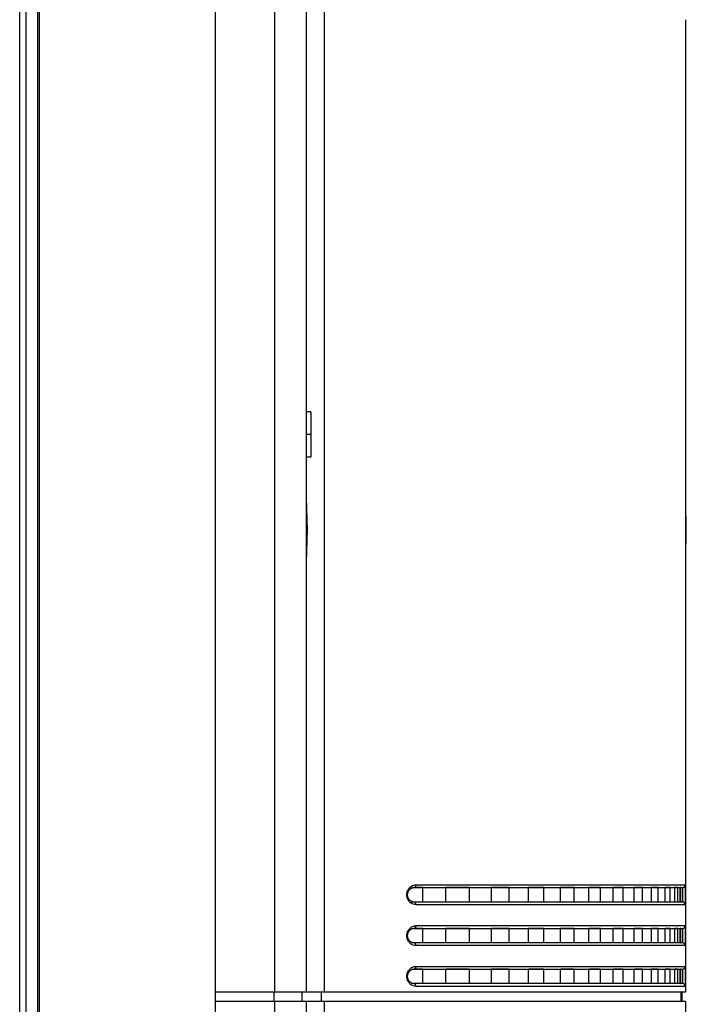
# Model space of a CAD drawing. Header units: millimetres. Extents: x -6054 to 364, y -1866 to 3094.
# Tile 44 of 256: x -5450 to -5377, y 718 to 827. Entities that reach past the tile are written whole.
import ezdxf

# ---------------------------------------------------------------- set-up
doc = ezdxf.new("R2010")
doc.units = ezdxf.units.MM
doc.header["$LTSCALE"] = 65.395
doc.layers.get('0').update_dxf_attribs({"linetype": 'CONTINUOUS'})

msp = doc.modelspace()

# ---------------------------------------------------------------- linework, layer by layer
at = {"linetype": 'Continuous'}
for p, q in [((-5428.57, -20.96), (-5428.57, 946.48)), ((-5448.17, -18.38), (-5448.17, 943.9)), ((-5448, -18.57), (-5448, 944.1)), ((-5422.09, 944.12), (-5422.09, 719.65)), ((-5449.47, -12.74), (-5449.47, 942.13)), ((-5450.17, -12.48), (-5450.17, 941.43)), ((-5418.57, 940.15), (-5418.57, 719.65)), ((-5416.62, 898.37), (-5416.62, 719.65)), ((-5376.77, 826.92), (-5376.77, 719.65)), ((-5418.07, 783.65), (-5418.57, 783.65)), ((-5418.07, 783.65), (-5418.07, 778.65)), ((-5418.07, 781.15), (-5418.57, 781.15)), ((-5418.07, 778.65), (-5418.57, 778.65)), ((-5376.67, 772.15), (-5376.77, 772.15)), ((-5376.67, 769.15), (-5376.67, 772.15)), ((-5376.67, 770.65), (-5376.77, 770.65)), ((-5376.67, 769.15), (-5376.77, 769.15)), ((-5406.98, 731.2), (-5377.1, 731.2)), ((-5405.72, 731.2), (-5406.71, 731.2)), ((-5405.72, 731.2), (-5406.71, 731.2)), ((-5406.49, 731.5), (-5376.8, 731.5)), ((-5405.72, 729.6), (-5405.72, 731.2)), ((-5405.72, 729.6), (-5405.72, 731.2)), ((-5403.2, 729.6), (-5403.2, 731.2)), ((-5403.2, 729.6), (-5403.2, 731.2)), ((-5400.56, 731.2), (-5403.2, 731.2)), ((-5400.56, 731.2), (-5403.2, 731.2)), ((-5400.56, 729.6), (-5400.56, 731.2)), ((-5400.56, 729.6), (-5400.56, 731.2)), ((-5398.14, 729.6), (-5398.14, 731.2)), ((-5398.14, 729.6), (-5398.14, 731.2)), ((-5396.2, 731.2), (-5398.14, 731.2)), ((-5396.2, 731.2), (-5398.14, 731.2)), ((-5396.2, 729.6), (-5396.2, 731.2)), ((-5396.2, 729.6), (-5396.2, 731.2)), ((-5394.08, 729.6), (-5394.08, 731.2)), ((-5394.08, 729.6), (-5394.08, 731.2)), ((-5392.38, 731.2), (-5394.08, 731.2)), ((-5392.38, 731.2), (-5394.08, 731.2)), ((-5392.38, 729.6), (-5392.38, 731.2)), ((-5392.38, 729.6), (-5392.38, 731.2)), ((-5390.53, 729.6), (-5390.53, 731.2)), ((-5390.53, 729.6), (-5390.53, 731.2)), ((-5389.04, 731.2), (-5390.53, 731.2)), ((-5389.04, 731.2), (-5390.53, 731.2)), ((-5389.04, 729.6), (-5389.04, 731.2)), ((-5389.04, 729.6), (-5389.04, 731.2)), ((-5387.43, 729.6), (-5387.43, 731.2)), ((-5387.43, 729.6), (-5387.43, 731.2)), ((-5386.13, 731.2), (-5387.43, 731.2)), ((-5386.13, 731.2), (-5387.43, 731.2)), ((-5386.13, 729.6), (-5386.13, 731.2)), ((-5386.13, 729.6), (-5386.13, 731.2)), ((-5384.73, 729.6), (-5384.73, 731.2)), ((-5384.73, 729.6), (-5384.73, 731.2)), ((-5383.62, 731.2), (-5384.73, 731.2)), ((-5383.62, 731.2), (-5384.73, 731.2)), ((-5383.62, 729.6), (-5383.62, 731.2)), ((-5383.62, 729.6), (-5383.62, 731.2)), ((-5382.43, 729.6), (-5382.43, 731.2)), ((-5382.43, 729.6), (-5382.43, 731.2)), ((-5381.49, 731.2), (-5382.43, 731.2)), ((-5381.49, 731.2), (-5382.43, 731.2)), ((-5381.49, 729.6), (-5381.49, 731.2)), ((-5381.49, 729.6), (-5381.49, 731.2)), ((-5380.51, 729.6), (-5380.51, 731.2)), ((-5380.51, 729.6), (-5380.51, 731.2)), ((-5379.77, 731.2), (-5380.51, 731.2)), ((-5379.77, 731.2), (-5380.51, 731.2)), ((-5379.77, 729.6), (-5379.77, 731.2)), ((-5379.77, 729.6), (-5379.77, 731.2)), ((-5379.01, 729.6), (-5379.01, 731.2)), ((-5379.01, 729.6), (-5379.01, 731.2)), ((-5378.46, 731.2), (-5379.01, 731.2)), ((-5378.46, 731.2), (-5379.01, 731.2)), ((-5378.46, 729.6), (-5378.46, 731.2)), ((-5378.46, 729.6), (-5378.46, 731.2)), ((-5377.93, 729.6), (-5377.93, 731.2)), ((-5377.93, 729.6), (-5377.93, 731.2)), ((-5377.6, 731.2), (-5377.93, 731.2)), ((-5377.6, 731.2), (-5377.93, 731.2)), ((-5377.6, 729.6), (-5377.6, 731.2)), ((-5377.6, 729.6), (-5377.6, 731.2)), ((-5377.35, 729.6), (-5377.35, 731.2)), ((-5377.35, 729.6), (-5377.35, 731.2)), ((-5377.3, 731.2), (-5377.35, 731.2)), ((-5377.3, 731.2), (-5377.35, 731.2)), ((-5377.29, 731.11), (-5377.29, 731.15)), ((-5377.1, 729.6), (-5406.98, 729.6)), ((-5405.72, 729.6), (-5406.71, 729.6)), ((-5405.72, 729.6), (-5406.71, 729.6)), ((-5376.8, 729.3), (-5406.49, 729.3)), ((-5400.56, 729.6), (-5403.2, 729.6)), ((-5400.56, 729.6), (-5403.2, 729.6)), ((-5396.2, 729.6), (-5398.14, 729.6)), ((-5396.2, 729.6), (-5398.14, 729.6)), ((-5392.38, 729.6), (-5394.08, 729.6)), ((-5392.38, 729.6), (-5394.08, 729.6)), ((-5389.04, 729.6), (-5390.53, 729.6)), ((-5389.04, 729.6), (-5390.53, 729.6)), ((-5386.13, 729.6), (-5387.43, 729.6)), ((-5386.13, 729.6), (-5387.43, 729.6)), ((-5383.62, 729.6), (-5384.73, 729.6)), ((-5383.62, 729.6), (-5384.73, 729.6)), ((-5381.49, 729.6), (-5382.43, 729.6)), ((-5381.49, 729.6), (-5382.43, 729.6)), ((-5379.77, 729.6), (-5380.51, 729.6)), ((-5379.77, 729.6), (-5380.51, 729.6)), ((-5378.46, 729.6), (-5379.01, 729.6)), ((-5378.46, 729.6), (-5379.01, 729.6)), ((-5377.6, 729.6), (-5377.93, 729.6)), ((-5377.6, 729.6), (-5377.93, 729.6)), ((-5377.3, 729.6), (-5377.35, 729.6)), ((-5377.3, 729.6), (-5377.35, 729.6)), ((-5406.98, 726.7), (-5377.1, 726.7)), ((-5405.72, 726.7), (-5406.71, 726.7)), ((-5405.72, 726.7), (-5406.71, 726.7)), ((-5406.49, 727), (-5376.8, 727)), ((-5405.72, 725.1), (-5405.72, 726.7)), ((-5405.72, 725.1), (-5405.72, 726.7)), ((-5403.2, 725.1), (-5403.2, 726.7)), ((-5403.2, 725.1), (-5403.2, 726.7)), ((-5400.56, 726.7), (-5403.2, 726.7)), ((-5400.56, 726.7), (-5403.2, 726.7)), ((-5400.56, 725.1), (-5400.56, 726.7)), ((-5400.56, 725.1), (-5400.56, 726.7)), ((-5398.14, 725.1), (-5398.14, 726.7)), ((-5398.14, 725.1), (-5398.14, 726.7)), ((-5396.2, 726.7), (-5398.14, 726.7)), ((-5396.2, 726.7), (-5398.14, 726.7)), ((-5396.2, 725.1), (-5396.2, 726.7)), ((-5396.2, 725.1), (-5396.2, 726.7)), ((-5394.08, 725.1), (-5394.08, 726.7)), ((-5394.08, 725.1), (-5394.08, 726.7)), ((-5392.38, 726.7), (-5394.08, 726.7)), ((-5392.38, 726.7), (-5394.08, 726.7)), ((-5392.38, 725.1), (-5392.38, 726.7)), ((-5392.38, 725.1), (-5392.38, 726.7)), ((-5390.53, 725.1), (-5390.53, 726.7)), ((-5390.53, 725.1), (-5390.53, 726.7)), ((-5389.04, 726.7), (-5390.53, 726.7)), ((-5389.04, 726.7), (-5390.53, 726.7)), ((-5389.04, 725.1), (-5389.04, 726.7)), ((-5389.04, 725.1), (-5389.04, 726.7)), ((-5387.43, 725.1), (-5387.43, 726.7)), ((-5387.43, 725.1), (-5387.43, 726.7)), ((-5386.13, 726.7), (-5387.43, 726.7)), ((-5386.13, 726.7), (-5387.43, 726.7)), ((-5386.13, 725.1), (-5386.13, 726.7)), ((-5386.13, 725.1), (-5386.13, 726.7)), ((-5384.73, 725.1), (-5384.73, 726.7)), ((-5384.73, 725.1), (-5384.73, 726.7)), ((-5383.62, 726.7), (-5384.73, 726.7)), ((-5383.62, 726.7), (-5384.73, 726.7)), ((-5383.62, 725.1), (-5383.62, 726.7)), ((-5383.62, 725.1), (-5383.62, 726.7)), ((-5382.43, 725.1), (-5382.43, 726.7)), ((-5382.43, 725.1), (-5382.43, 726.7)), ((-5381.49, 726.7), (-5382.43, 726.7)), ((-5381.49, 726.7), (-5382.43, 726.7)), ((-5381.49, 725.1), (-5381.49, 726.7)), ((-5381.49, 725.1), (-5381.49, 726.7)), ((-5380.51, 725.1), (-5380.51, 726.7)), ((-5380.51, 725.1), (-5380.51, 726.7)), ((-5379.77, 726.7), (-5380.51, 726.7)), ((-5379.77, 726.7), (-5380.51, 726.7)), ((-5379.77, 725.1), (-5379.77, 726.7)), ((-5379.77, 725.1), (-5379.77, 726.7)), ((-5379.01, 725.1), (-5379.01, 726.7)), ((-5379.01, 725.1), (-5379.01, 726.7)), ((-5378.46, 726.7), (-5379.01, 726.7)), ((-5378.46, 726.7), (-5379.01, 726.7)), ((-5378.46, 725.1), (-5378.46, 726.7)), ((-5378.46, 725.1), (-5378.46, 726.7)), ((-5377.93, 725.1), (-5377.93, 726.7)), ((-5377.93, 725.1), (-5377.93, 726.7)), ((-5377.6, 726.7), (-5377.93, 726.7)), ((-5377.6, 726.7), (-5377.93, 726.7)), ((-5377.6, 725.1), (-5377.6, 726.7)), ((-5377.6, 725.1), (-5377.6, 726.7)), ((-5377.35, 725.1), (-5377.35, 726.7)), ((-5377.35, 725.1), (-5377.35, 726.7)), ((-5377.3, 726.7), (-5377.35, 726.7)), ((-5377.3, 726.7), (-5377.35, 726.7)), ((-5377.29, 726.61), (-5377.29, 726.65)), ((-5377.1, 725.1), (-5406.98, 725.1)), ((-5405.72, 725.1), (-5406.71, 725.1)), ((-5405.72, 725.1), (-5406.71, 725.1)), ((-5376.8, 724.8), (-5406.49, 724.8)), ((-5400.56, 725.1), (-5403.2, 725.1)), ((-5400.56, 725.1), (-5403.2, 725.1)), ((-5396.2, 725.1), (-5398.14, 725.1)), ((-5396.2, 725.1), (-5398.14, 725.1)), ((-5392.38, 725.1), (-5394.08, 725.1)), ((-5392.38, 725.1), (-5394.08, 725.1)), ((-5389.04, 725.1), (-5390.53, 725.1)), ((-5389.04, 725.1), (-5390.53, 725.1)), ((-5386.13, 725.1), (-5387.43, 725.1)), ((-5386.13, 725.1), (-5387.43, 725.1)), ((-5383.62, 725.1), (-5384.73, 725.1)), ((-5383.62, 725.1), (-5384.73, 725.1)), ((-5381.49, 725.1), (-5382.43, 725.1)), ((-5381.49, 725.1), (-5382.43, 725.1)), ((-5379.77, 725.1), (-5380.51, 725.1)), ((-5379.77, 725.1), (-5380.51, 725.1)), ((-5378.46, 725.1), (-5379.01, 725.1)), ((-5378.46, 725.1), (-5379.01, 725.1)), ((-5377.6, 725.1), (-5377.93, 725.1)), ((-5377.6, 725.1), (-5377.93, 725.1)), ((-5377.3, 725.1), (-5377.35, 725.1)), ((-5377.3, 725.1), (-5377.35, 725.1)), ((-5406.98, 722.2), (-5377.1, 722.2)), ((-5405.72, 722.2), (-5406.71, 722.2)), ((-5405.72, 722.2), (-5406.71, 722.2)), ((-5406.49, 722.5), (-5376.8, 722.5)), ((-5405.72, 720.6), (-5405.72, 722.2)), ((-5405.72, 720.6), (-5405.72, 722.2)), ((-5403.2, 720.6), (-5403.2, 722.2)), ((-5403.2, 720.6), (-5403.2, 722.2)), ((-5400.56, 722.2), (-5403.2, 722.2)), ((-5400.56, 722.2), (-5403.2, 722.2)), ((-5400.56, 720.6), (-5400.56, 722.2)), ((-5400.56, 720.6), (-5400.56, 722.2)), ((-5398.14, 720.6), (-5398.14, 722.2)), ((-5398.14, 720.6), (-5398.14, 722.2)), ((-5396.2, 722.2), (-5398.14, 722.2)), ((-5396.2, 722.2), (-5398.14, 722.2)), ((-5396.2, 720.6), (-5396.2, 722.2)), ((-5396.2, 720.6), (-5396.2, 722.2)), ((-5394.08, 720.6), (-5394.08, 722.2)), ((-5394.08, 720.6), (-5394.08, 722.2)), ((-5392.38, 722.2), (-5394.08, 722.2)), ((-5392.38, 722.2), (-5394.08, 722.2)), ((-5392.38, 720.6), (-5392.38, 722.2)), ((-5392.38, 720.6), (-5392.38, 722.2)), ((-5390.53, 720.6), (-5390.53, 722.2)), ((-5390.53, 720.6), (-5390.53, 722.2)), ((-5389.04, 722.2), (-5390.53, 722.2)), ((-5389.04, 722.2), (-5390.53, 722.2)), ((-5389.04, 720.6), (-5389.04, 722.2)), ((-5389.04, 720.6), (-5389.04, 722.2)), ((-5387.43, 720.6), (-5387.43, 722.2)), ((-5387.43, 720.6), (-5387.43, 722.2)), ((-5386.13, 722.2), (-5387.43, 722.2)), ((-5386.13, 722.2), (-5387.43, 722.2)), ((-5386.13, 720.6), (-5386.13, 722.2)), ((-5386.13, 720.6), (-5386.13, 722.2)), ((-5384.73, 720.6), (-5384.73, 722.2)), ((-5384.73, 720.6), (-5384.73, 722.2)), ((-5383.62, 722.2), (-5384.73, 722.2)), ((-5383.62, 722.2), (-5384.73, 722.2)), ((-5383.62, 720.6), (-5383.62, 722.2)), ((-5383.62, 720.6), (-5383.62, 722.2)), ((-5382.43, 720.6), (-5382.43, 722.2)), ((-5382.43, 720.6), (-5382.43, 722.2)), ((-5381.49, 722.2), (-5382.43, 722.2)), ((-5381.49, 722.2), (-5382.43, 722.2)), ((-5381.49, 720.6), (-5381.49, 722.2)), ((-5381.49, 720.6), (-5381.49, 722.2)), ((-5380.51, 720.6), (-5380.51, 722.2)), ((-5380.51, 720.6), (-5380.51, 722.2)), ((-5379.77, 722.2), (-5380.51, 722.2)), ((-5379.77, 722.2), (-5380.51, 722.2)), ((-5379.77, 720.6), (-5379.77, 722.2)), ((-5379.77, 720.6), (-5379.77, 722.2)), ((-5379.01, 720.6), (-5379.01, 722.2)), ((-5379.01, 720.6), (-5379.01, 722.2)), ((-5378.46, 722.2), (-5379.01, 722.2)), ((-5378.46, 722.2), (-5379.01, 722.2)), ((-5378.46, 720.6), (-5378.46, 722.2)), ((-5378.46, 720.6), (-5378.46, 722.2)), ((-5377.93, 720.6), (-5377.93, 722.2)), ((-5377.93, 720.6), (-5377.93, 722.2)), ((-5377.6, 722.2), (-5377.93, 722.2)), ((-5377.6, 722.2), (-5377.93, 722.2)), ((-5377.6, 720.6), (-5377.6, 722.2)), ((-5377.6, 720.6), (-5377.6, 722.2)), ((-5377.35, 720.6), (-5377.35, 722.2)), ((-5377.35, 720.6), (-5377.35, 722.2)), ((-5377.3, 722.2), (-5377.35, 722.2)), ((-5377.3, 722.2), (-5377.35, 722.2)), ((-5377.29, 722.11), (-5377.29, 722.15)), ((-5377.1, 720.6), (-5406.98, 720.6)), ((-5405.72, 720.6), (-5406.71, 720.6)), ((-5405.72, 720.6), (-5406.71, 720.6)), ((-5376.8, 720.3), (-5406.49, 720.3)), ((-5400.56, 720.6), (-5403.2, 720.6)), ((-5400.56, 720.6), (-5403.2, 720.6)), ((-5396.2, 720.6), (-5398.14, 720.6)), ((-5396.2, 720.6), (-5398.14, 720.6)), ((-5392.38, 720.6), (-5394.08, 720.6)), ((-5392.38, 720.6), (-5394.08, 720.6)), ((-5389.04, 720.6), (-5390.53, 720.6)), ((-5389.04, 720.6), (-5390.53, 720.6)), ((-5386.13, 720.6), (-5387.43, 720.6)), ((-5386.13, 720.6), (-5387.43, 720.6)), ((-5383.62, 720.6), (-5384.73, 720.6)), ((-5383.62, 720.6), (-5384.73, 720.6)), ((-5381.49, 720.6), (-5382.43, 720.6)), ((-5381.49, 720.6), (-5382.43, 720.6)), ((-5379.77, 720.6), (-5380.51, 720.6)), ((-5379.77, 720.6), (-5380.51, 720.6)), ((-5378.46, 720.6), (-5379.01, 720.6)), ((-5378.46, 720.6), (-5379.01, 720.6)), ((-5377.6, 720.6), (-5377.93, 720.6)), ((-5377.6, 720.6), (-5377.93, 720.6)), ((-5377.3, 720.6), (-5377.35, 720.6)), ((-5377.3, 720.6), (-5377.35, 720.6)), ((-5376.77, 719.65), (-5428.57, 719.65)), ((-5422.15, 719.65), (-5422.15, 718.65)), ((-5419.07, 719.65), (-5419.07, 718.65)), ((-5416.93, 719.65), (-5416.93, 718.65)), ((-5416.92, 719.65), (-5416.92, 718.65)), ((-5377.27, 719.65), (-5377.27, 718.65)), ((-5377.27, 719.65), (-5377.27, 718.65)), ((-5377.17, 719.14), (-5377.27, 719.14)), ((-5377.17, 719.65), (-5377.17, 719.14)), ((-5377.17, 719.14), (-5377.17, 718.65)), ((-5376.77, 718.65), (-5428.57, 718.65)), ((-5422.09, 718.65), (-5422.09, 463.15)), ((-5418.57, 718.65), (-5418.57, 463.15)), ((-5416.62, 718.65), (-5416.62, 463.15)), ((-5376.77, 718.65), (-5376.77, 463.15))]:
    msp.add_line(p, q, dxfattribs=at)
for points in [[(-5407.03, 729.69), (-5407.06, 729.71), (-5407.09, 729.73), (-5407.11, 729.75), (-5407.14, 729.78), (-5407.17, 729.8), (-5407.19, 729.83), (-5407.21, 729.85), (-5407.23, 729.88), (-5407.25, 729.91), (-5407.27, 729.94), (-5407.29, 729.97), (-5407.31, 730), (-5407.32, 730.03), (-5407.34, 730.06), (-5407.35, 730.09), (-5407.36, 730.12), (-5407.37, 730.16), (-5407.38, 730.19), (-5407.38, 730.22), (-5407.39, 730.26), (-5407.4, 730.29), (-5407.4, 730.33), (-5407.4, 730.36), (-5407.4, 730.4), (-5407.4, 730.43), (-5407.4, 730.47), (-5407.4, 730.5), (-5407.39, 730.53), (-5407.38, 730.57), (-5407.38, 730.6), (-5407.37, 730.64), (-5407.36, 730.67), (-5407.35, 730.7), (-5407.34, 730.73), (-5407.32, 730.76), (-5407.31, 730.79), (-5407.29, 730.82), (-5407.27, 730.85), (-5407.26, 730.88), (-5407.24, 730.91), (-5407.21, 730.94), (-5407.19, 730.97), (-5407.17, 730.99), (-5407.14, 731.02), (-5407.12, 731.04), (-5407.09, 731.06), (-5407.06, 731.08), (-5407.03, 731.1)], [(-5407.03, 731.1), (-5407.01, 731.12), (-5406.98, 731.13), (-5406.95, 731.15), (-5406.92, 731.16), (-5406.89, 731.17)], [(-5406.89, 731.17), (-5406.85, 731.18), (-5406.82, 731.19), (-5406.79, 731.19), (-5406.76, 731.2), (-5406.73, 731.2), (-5406.71, 731.2)], [(-5406.88, 729.62), (-5406.91, 729.63), (-5406.94, 729.65), (-5406.97, 729.66), (-5407, 729.68), (-5407.03, 729.69)], [(-5406.71, 729.6), (-5406.72, 729.6), (-5406.76, 729.6), (-5406.79, 729.6), (-5406.82, 729.61), (-5406.85, 729.62), (-5406.88, 729.62)], [(-5407.03, 725.19), (-5407.06, 725.21), (-5407.09, 725.23), (-5407.11, 725.25), (-5407.14, 725.28), (-5407.17, 725.3), (-5407.19, 725.33), (-5407.21, 725.35), (-5407.23, 725.38), (-5407.25, 725.41), (-5407.27, 725.44), (-5407.29, 725.47), (-5407.31, 725.5), (-5407.32, 725.53), (-5407.34, 725.56), (-5407.35, 725.59), (-5407.36, 725.62), (-5407.37, 725.66), (-5407.38, 725.69), (-5407.38, 725.72), (-5407.39, 725.76), (-5407.4, 725.79), (-5407.4, 725.83), (-5407.4, 725.86), (-5407.4, 725.9), (-5407.4, 725.93), (-5407.4, 725.97), (-5407.4, 726), (-5407.39, 726.03), (-5407.38, 726.07), (-5407.38, 726.1), (-5407.37, 726.14), (-5407.36, 726.17), (-5407.35, 726.2), (-5407.34, 726.23), (-5407.32, 726.26), (-5407.31, 726.29), (-5407.29, 726.32), (-5407.27, 726.35), (-5407.26, 726.38), (-5407.24, 726.41), (-5407.21, 726.44), (-5407.19, 726.47), (-5407.17, 726.49), (-5407.14, 726.52), (-5407.12, 726.54), (-5407.09, 726.56), (-5407.06, 726.58), (-5407.03, 726.6)], [(-5407.03, 726.6), (-5407.01, 726.62), (-5406.98, 726.63), (-5406.95, 726.65), (-5406.92, 726.66), (-5406.89, 726.67)], [(-5406.89, 726.67), (-5406.85, 726.68), (-5406.82, 726.69), (-5406.79, 726.69), (-5406.76, 726.7), (-5406.73, 726.7), (-5406.71, 726.7)], [(-5406.88, 725.12), (-5406.91, 725.13), (-5406.94, 725.15), (-5406.97, 725.16), (-5407, 725.18), (-5407.03, 725.19)], [(-5406.71, 725.1), (-5406.72, 725.1), (-5406.76, 725.1), (-5406.79, 725.1), (-5406.82, 725.11), (-5406.85, 725.12), (-5406.88, 725.12)], [(-5407.03, 722.1), (-5407.01, 722.12), (-5406.98, 722.13), (-5406.95, 722.15), (-5406.92, 722.16), (-5406.89, 722.17)], [(-5406.89, 722.17), (-5406.85, 722.18), (-5406.82, 722.19), (-5406.79, 722.19), (-5406.76, 722.2), (-5406.73, 722.2), (-5406.71, 722.2)], [(-5407.03, 720.69), (-5407.06, 720.71), (-5407.09, 720.73), (-5407.11, 720.75), (-5407.14, 720.78), (-5407.17, 720.8), (-5407.19, 720.83), (-5407.21, 720.85), (-5407.23, 720.88), (-5407.25, 720.91), (-5407.27, 720.94), (-5407.29, 720.97), (-5407.31, 721), (-5407.32, 721.03), (-5407.34, 721.06), (-5407.35, 721.09), (-5407.36, 721.12), (-5407.37, 721.16), (-5407.38, 721.19), (-5407.38, 721.22), (-5407.39, 721.26), (-5407.4, 721.29), (-5407.4, 721.33), (-5407.4, 721.36), (-5407.4, 721.4), (-5407.4, 721.43), (-5407.4, 721.47), (-5407.4, 721.5), (-5407.39, 721.53), (-5407.38, 721.57), (-5407.38, 721.6), (-5407.37, 721.64), (-5407.36, 721.67), (-5407.35, 721.7), (-5407.34, 721.73), (-5407.32, 721.76), (-5407.31, 721.79), (-5407.29, 721.82), (-5407.27, 721.85), (-5407.26, 721.88), (-5407.24, 721.91), (-5407.21, 721.94), (-5407.19, 721.97), (-5407.17, 721.99), (-5407.14, 722.02), (-5407.12, 722.04), (-5407.09, 722.06), (-5407.06, 722.08), (-5407.03, 722.1)], [(-5406.88, 720.62), (-5406.91, 720.63), (-5406.94, 720.65), (-5406.97, 720.66), (-5407, 720.68), (-5407.03, 720.69)], [(-5406.71, 720.6), (-5406.72, 720.6), (-5406.76, 720.6), (-5406.79, 720.6), (-5406.82, 720.61), (-5406.85, 720.62), (-5406.88, 720.62)]]:
    msp.add_lwpolyline(points, dxfattribs=at)
for centre, radius, start, end in [((-5381.47, 730.94), 4.19, 1.7418, 2.3786), ((-5384.64, 730.84), 7.36, 1.2948, 1.7272), ((-5377.1, 731.5), 0.3, 270.0104, 0.0104), ((-5406.41, 730.32), 1.05, 220.9752, 230.592), ((-5377.1, 729.3), 0.3, 359.9896, 89.9896), ((-5381.47, 726.44), 4.19, 1.7418, 2.3786), ((-5384.64, 726.34), 7.36, 1.2948, 1.7272), ((-5377.1, 727), 0.3, 270.0104, 0.0104), ((-5406.41, 725.82), 1.05, 220.9752, 230.592), ((-5377.1, 724.8), 0.3, 359.9896, 89.9896), ((-5377.1, 722.5), 0.3, 270.0104, 0.0104), ((-5381.47, 721.94), 4.19, 1.7418, 2.3786), ((-5384.64, 721.84), 7.36, 1.2948, 1.7272), ((-5406.41, 721.32), 1.05, 220.9752, 230.592), ((-5377.1, 720.3), 0.3, 359.9896, 89.9896), ((-5375.17, 719.03), 2, 180, 191.0716)]:
    msp.add_arc(centre, radius, start, end, dxfattribs=at)
for points, knots in [([(-5418.57, 773.88), (-5418.57, 773.63), (-5418.56, 773.11), (-5418.51, 772.03), (-5418.49, 771.21), (-5418.49, 770.65)], [0, 0, 0, 0, 0.233117, 0.480775, 1, 1, 1, 1]), ([(-5418.49, 770.65), (-5418.49, 770.09), (-5418.51, 769.26), (-5418.56, 768.19), (-5418.57, 767.67), (-5418.57, 767.42)], [0, 0, 0, 0, 0.519223, 0.766881, 1, 1, 1, 1]), ([(-5407.2, 729.64), (-5407.29, 729.73), (-5407.43, 729.98), (-5407.51, 730.4), (-5407.43, 730.82), (-5407.29, 731.06), (-5407.2, 731.16)], [0, 0, 0, 0, 0.235745, 0.500004, 0.764261, 1, 1, 1, 1]), ([(-5407.2, 731.16), (-5407.11, 731.27), (-5406.89, 731.44), (-5406.61, 731.5), (-5406.49, 731.5)], [0, 0, 0, 0, 0.52583, 1, 1, 1, 1]), ([(-5406.49, 731.5), (-5406.49, 731.46), (-5406.5, 731.38), (-5406.54, 731.28), (-5406.62, 731.22), (-5406.68, 731.2), (-5406.71, 731.2)], [0, 0, 0, 0, 0.28207, 0.546536, 0.783879, 1, 1, 1, 1]), ([(-5377.29, 731.15), (-5377.29, 731.16), (-5377.29, 731.17), (-5377.29, 731.18), (-5377.29, 731.19), (-5377.3, 731.2), (-5377.3, 731.2)], [0, 0, 0, 0, 0.428964, 0.738693, 0.927721, 1, 1, 1, 1]), ([(-5377.3, 729.6), (-5377.3, 729.6), (-5377.29, 729.61), (-5377.29, 729.61), (-5377.29, 729.63), (-5377.29, 729.66), (-5377.29, 729.69), (-5377.29, 729.75), (-5377.28, 729.84), (-5377.28, 729.96), (-5377.28, 730.1), (-5377.28, 730.24), (-5377.28, 730.4), (-5377.28, 730.55), (-5377.28, 730.7), (-5377.28, 730.84), (-5377.28, 730.96), (-5377.29, 731.04), (-5377.29, 731.1), (-5377.29, 731.13), (-5377.29, 731.16), (-5377.29, 731.18), (-5377.29, 731.19), (-5377.3, 731.2), (-5377.3, 731.2)], [0, 0, 0, 0, 0.002721, 0.01001, 0.021969, 0.038509, 0.059481, 0.084689, 0.146812, 0.222502, 0.308855, 0.402555, 0.5, 0.597445, 0.691145, 0.777498, 0.853188, 0.915311, 0.940519, 0.961491, 0.978031, 0.98999, 0.997279, 1, 1, 1, 1]), ([(-5377.3, 729.6), (-5377.3, 729.6), (-5377.29, 729.61), (-5377.29, 729.61), (-5377.29, 729.63), (-5377.29, 729.66), (-5377.29, 729.69), (-5377.29, 729.75), (-5377.28, 729.84), (-5377.28, 729.96), (-5377.28, 730.1), (-5377.28, 730.24), (-5377.28, 730.4), (-5377.28, 730.55), (-5377.28, 730.7), (-5377.28, 730.84), (-5377.28, 730.96), (-5377.29, 731.04), (-5377.29, 731.1), (-5377.29, 731.13), (-5377.29, 731.16), (-5377.29, 731.18), (-5377.29, 731.19), (-5377.3, 731.2), (-5377.3, 731.2)], [0, 0, 0, 0, 0.002721, 0.01001, 0.021969, 0.038509, 0.059481, 0.084689, 0.146812, 0.222502, 0.308855, 0.402555, 0.5, 0.597445, 0.691145, 0.777498, 0.853188, 0.915311, 0.940519, 0.961491, 0.978031, 0.98999, 0.997279, 1, 1, 1, 1]), ([(-5377.3, 729.6), (-5377.3, 729.6), (-5377.3, 729.6), (-5377.29, 729.61), (-5377.29, 729.62), (-5377.29, 729.64), (-5377.29, 729.69), (-5377.29, 729.75), (-5377.28, 729.82), (-5377.28, 729.91), (-5377.28, 730.02), (-5377.28, 730.17), (-5377.28, 730.36), (-5377.28, 730.6), (-5377.28, 730.81), (-5377.28, 730.95), (-5377.29, 731.01)], [0, 0, 0, 0, 0.001997, 0.007049, 0.015306, 0.02675, 0.058952, 0.102943, 0.157713, 0.221993, 0.294291, 0.372925, 0.54178, 0.712929, 0.870529, 1, 1, 1, 1]), ([(-5377.1, 731.2), (-5377.1, 731.2), (-5377.09, 731.19), (-5377.09, 731.18), (-5377.09, 731.16), (-5377.09, 731.12), (-5377.08, 731.05), (-5377.08, 730.96), (-5377.08, 730.84), (-5377.08, 730.7), (-5377.08, 730.55), (-5377.08, 730.4), (-5377.08, 730.24), (-5377.08, 730.1), (-5377.08, 729.96), (-5377.08, 729.84), (-5377.08, 729.74), (-5377.09, 729.67), (-5377.09, 729.63), (-5377.09, 729.61), (-5377.09, 729.6), (-5377.1, 729.6), (-5377.1, 729.6)], [0, 0, 0, 0, 0.002976, 0.01034, 0.022326, 0.038871, 0.085025, 0.147098, 0.222725, 0.309008, 0.402632, 0.499999, 0.597367, 0.690991, 0.777274, 0.852901, 0.914974, 0.961128, 0.977674, 0.98966, 0.997024, 1, 1, 1, 1]), ([(-5376.8, 731.5), (-5376.8, 731.5), (-5376.79, 731.49), (-5376.79, 731.47), (-5376.79, 731.45), (-5376.79, 731.41), (-5376.79, 731.37), (-5376.78, 731.29), (-5376.78, 731.17), (-5376.78, 731), (-5376.78, 730.81), (-5376.78, 730.61), (-5376.78, 730.4), (-5376.78, 730.19), (-5376.78, 729.98), (-5376.78, 729.79), (-5376.78, 729.63), (-5376.78, 729.51), (-5376.79, 729.43), (-5376.79, 729.38), (-5376.79, 729.35), (-5376.79, 729.32), (-5376.79, 729.31), (-5376.8, 729.3), (-5376.8, 729.3)], [0, 0, 0, 0, 0.002716, 0.009974, 0.021884, 0.038363, 0.059267, 0.084407, 0.146421, 0.222076, 0.308492, 0.402345, 0.499999, 0.597653, 0.691507, 0.777923, 0.853578, 0.915592, 0.940732, 0.961637, 0.978116, 0.990026, 0.997284, 1, 1, 1, 1]), ([(-5406.49, 729.3), (-5406.59, 729.3), (-5406.8, 729.34), (-5406.99, 729.45), (-5407.08, 729.51)], [0, 0, 0, 0, 0.482589, 1, 1, 1, 1]), ([(-5406.49, 729.3), (-5406.49, 729.34), (-5406.5, 729.41), (-5406.54, 729.51), (-5406.62, 729.58), (-5406.68, 729.6), (-5406.71, 729.6)], [0, 0, 0, 0, 0.28207, 0.546536, 0.783879, 1, 1, 1, 1]), ([(-5407.2, 725.14), (-5407.29, 725.23), (-5407.43, 725.48), (-5407.51, 725.9), (-5407.43, 726.32), (-5407.29, 726.56), (-5407.2, 726.66)], [0, 0, 0, 0, 0.235745, 0.500004, 0.764261, 1, 1, 1, 1]), ([(-5407.2, 726.66), (-5407.11, 726.77), (-5406.89, 726.94), (-5406.61, 727), (-5406.49, 727)], [0, 0, 0, 0, 0.52583, 1, 1, 1, 1]), ([(-5406.49, 727), (-5406.49, 726.96), (-5406.5, 726.88), (-5406.54, 726.78), (-5406.62, 726.72), (-5406.68, 726.7), (-5406.71, 726.7)], [0, 0, 0, 0, 0.28207, 0.546536, 0.783879, 1, 1, 1, 1]), ([(-5377.29, 726.65), (-5377.29, 726.66), (-5377.29, 726.67), (-5377.29, 726.68), (-5377.29, 726.69), (-5377.3, 726.7), (-5377.3, 726.7)], [0, 0, 0, 0, 0.428964, 0.738693, 0.927721, 1, 1, 1, 1]), ([(-5377.3, 725.1), (-5377.3, 725.1), (-5377.29, 725.11), (-5377.29, 725.11), (-5377.29, 725.13), (-5377.29, 725.16), (-5377.29, 725.19), (-5377.29, 725.25), (-5377.28, 725.34), (-5377.28, 725.46), (-5377.28, 725.6), (-5377.28, 725.74), (-5377.28, 725.9), (-5377.28, 726.05), (-5377.28, 726.2), (-5377.28, 726.34), (-5377.28, 726.46), (-5377.29, 726.54), (-5377.29, 726.6), (-5377.29, 726.63), (-5377.29, 726.66), (-5377.29, 726.68), (-5377.29, 726.69), (-5377.3, 726.7), (-5377.3, 726.7)], [0, 0, 0, 0, 0.002721, 0.01001, 0.021969, 0.038509, 0.059481, 0.084689, 0.146812, 0.222502, 0.308855, 0.402555, 0.5, 0.597445, 0.691145, 0.777498, 0.853188, 0.915311, 0.940519, 0.961491, 0.978031, 0.98999, 0.997279, 1, 1, 1, 1]), ([(-5377.3, 725.1), (-5377.3, 725.1), (-5377.29, 725.11), (-5377.29, 725.11), (-5377.29, 725.13), (-5377.29, 725.16), (-5377.29, 725.19), (-5377.29, 725.25), (-5377.28, 725.34), (-5377.28, 725.46), (-5377.28, 725.6), (-5377.28, 725.74), (-5377.28, 725.9), (-5377.28, 726.05), (-5377.28, 726.2), (-5377.28, 726.34), (-5377.28, 726.46), (-5377.29, 726.54), (-5377.29, 726.6), (-5377.29, 726.63), (-5377.29, 726.66), (-5377.29, 726.68), (-5377.29, 726.69), (-5377.3, 726.7), (-5377.3, 726.7)], [0, 0, 0, 0, 0.002721, 0.01001, 0.021969, 0.038509, 0.059481, 0.084689, 0.146812, 0.222502, 0.308855, 0.402555, 0.5, 0.597445, 0.691145, 0.777498, 0.853188, 0.915311, 0.940519, 0.961491, 0.978031, 0.98999, 0.997279, 1, 1, 1, 1]), ([(-5377.3, 725.1), (-5377.3, 725.1), (-5377.3, 725.1), (-5377.29, 725.11), (-5377.29, 725.12), (-5377.29, 725.14), (-5377.29, 725.19), (-5377.29, 725.25), (-5377.28, 725.32), (-5377.28, 725.41), (-5377.28, 725.52), (-5377.28, 725.67), (-5377.28, 725.86), (-5377.28, 726.1), (-5377.28, 726.31), (-5377.28, 726.45), (-5377.29, 726.51)], [0, 0, 0, 0, 0.001997, 0.007049, 0.015306, 0.02675, 0.058952, 0.102943, 0.157713, 0.221993, 0.294291, 0.372925, 0.54178, 0.712929, 0.870529, 1, 1, 1, 1]), ([(-5377.1, 726.7), (-5377.1, 726.7), (-5377.09, 726.69), (-5377.09, 726.68), (-5377.09, 726.66), (-5377.09, 726.62), (-5377.08, 726.55), (-5377.08, 726.46), (-5377.08, 726.34), (-5377.08, 726.2), (-5377.08, 726.05), (-5377.08, 725.9), (-5377.08, 725.74), (-5377.08, 725.6), (-5377.08, 725.46), (-5377.08, 725.34), (-5377.08, 725.24), (-5377.09, 725.17), (-5377.09, 725.13), (-5377.09, 725.11), (-5377.09, 725.1), (-5377.1, 725.1), (-5377.1, 725.1)], [0, 0, 0, 0, 0.002976, 0.01034, 0.022326, 0.038871, 0.085025, 0.147098, 0.222725, 0.309008, 0.402632, 0.499999, 0.597367, 0.690991, 0.777274, 0.852901, 0.914974, 0.961128, 0.977674, 0.98966, 0.997024, 1, 1, 1, 1]), ([(-5376.8, 727), (-5376.8, 727), (-5376.79, 726.99), (-5376.79, 726.97), (-5376.79, 726.95), (-5376.79, 726.91), (-5376.79, 726.87), (-5376.78, 726.79), (-5376.78, 726.67), (-5376.78, 726.5), (-5376.78, 726.31), (-5376.78, 726.11), (-5376.78, 725.9), (-5376.78, 725.69), (-5376.78, 725.48), (-5376.78, 725.29), (-5376.78, 725.13), (-5376.78, 725.01), (-5376.79, 724.93), (-5376.79, 724.88), (-5376.79, 724.85), (-5376.79, 724.82), (-5376.79, 724.81), (-5376.8, 724.8), (-5376.8, 724.8)], [0, 0, 0, 0, 0.002716, 0.009974, 0.021884, 0.038363, 0.059267, 0.084407, 0.146421, 0.222076, 0.308492, 0.402345, 0.499999, 0.597653, 0.691507, 0.777923, 0.853578, 0.915592, 0.940732, 0.961637, 0.978116, 0.990026, 0.997284, 1, 1, 1, 1]), ([(-5406.49, 724.8), (-5406.59, 724.8), (-5406.8, 724.84), (-5406.99, 724.95), (-5407.08, 725.01)], [0, 0, 0, 0, 0.482589, 1, 1, 1, 1]), ([(-5406.49, 724.8), (-5406.49, 724.84), (-5406.5, 724.91), (-5406.54, 725.01), (-5406.62, 725.08), (-5406.68, 725.1), (-5406.71, 725.1)], [0, 0, 0, 0, 0.28207, 0.546536, 0.783879, 1, 1, 1, 1]), ([(-5407.2, 722.16), (-5407.11, 722.27), (-5406.89, 722.44), (-5406.61, 722.5), (-5406.49, 722.5)], [0, 0, 0, 0, 0.52583, 1, 1, 1, 1]), ([(-5406.49, 722.5), (-5406.49, 722.46), (-5406.5, 722.38), (-5406.54, 722.28), (-5406.62, 722.22), (-5406.68, 722.2), (-5406.71, 722.2)], [0, 0, 0, 0, 0.28207, 0.546536, 0.783879, 1, 1, 1, 1]), ([(-5377.29, 722.15), (-5377.29, 722.16), (-5377.29, 722.17), (-5377.29, 722.18), (-5377.29, 722.19), (-5377.3, 722.2), (-5377.3, 722.2)], [0, 0, 0, 0, 0.428964, 0.738693, 0.927721, 1, 1, 1, 1]), ([(-5377.3, 720.6), (-5377.3, 720.6), (-5377.29, 720.61), (-5377.29, 720.61), (-5377.29, 720.63), (-5377.29, 720.66), (-5377.29, 720.69), (-5377.29, 720.75), (-5377.28, 720.84), (-5377.28, 720.96), (-5377.28, 721.1), (-5377.28, 721.24), (-5377.28, 721.4), (-5377.28, 721.55), (-5377.28, 721.7), (-5377.28, 721.84), (-5377.28, 721.96), (-5377.29, 722.04), (-5377.29, 722.1), (-5377.29, 722.13), (-5377.29, 722.16), (-5377.29, 722.18), (-5377.29, 722.19), (-5377.3, 722.2), (-5377.3, 722.2)], [0, 0, 0, 0, 0.002721, 0.01001, 0.021969, 0.038509, 0.059481, 0.084689, 0.146812, 0.222502, 0.308855, 0.402555, 0.5, 0.597445, 0.691145, 0.777498, 0.853188, 0.915311, 0.940519, 0.961491, 0.978031, 0.98999, 0.997279, 1, 1, 1, 1]), ([(-5377.3, 720.6), (-5377.3, 720.6), (-5377.29, 720.61), (-5377.29, 720.61), (-5377.29, 720.63), (-5377.29, 720.66), (-5377.29, 720.69), (-5377.29, 720.75), (-5377.28, 720.84), (-5377.28, 720.96), (-5377.28, 721.1), (-5377.28, 721.24), (-5377.28, 721.4), (-5377.28, 721.55), (-5377.28, 721.7), (-5377.28, 721.84), (-5377.28, 721.96), (-5377.29, 722.04), (-5377.29, 722.1), (-5377.29, 722.13), (-5377.29, 722.16), (-5377.29, 722.18), (-5377.29, 722.19), (-5377.3, 722.2), (-5377.3, 722.2)], [0, 0, 0, 0, 0.002721, 0.01001, 0.021969, 0.038509, 0.059481, 0.084689, 0.146812, 0.222502, 0.308855, 0.402555, 0.5, 0.597445, 0.691145, 0.777498, 0.853188, 0.915311, 0.940519, 0.961491, 0.978031, 0.98999, 0.997279, 1, 1, 1, 1]), ([(-5377.1, 722.2), (-5377.1, 722.2), (-5377.09, 722.19), (-5377.09, 722.18), (-5377.09, 722.16), (-5377.09, 722.12), (-5377.08, 722.05), (-5377.08, 721.96), (-5377.08, 721.84), (-5377.08, 721.7), (-5377.08, 721.55), (-5377.08, 721.4), (-5377.08, 721.24), (-5377.08, 721.1), (-5377.08, 720.96), (-5377.08, 720.84), (-5377.08, 720.74), (-5377.09, 720.67), (-5377.09, 720.63), (-5377.09, 720.61), (-5377.09, 720.6), (-5377.1, 720.6), (-5377.1, 720.6)], [0, 0, 0, 0, 0.002976, 0.01034, 0.022326, 0.038871, 0.085025, 0.147098, 0.222725, 0.309008, 0.402632, 0.499999, 0.597367, 0.690991, 0.777274, 0.852901, 0.914974, 0.961128, 0.977674, 0.98966, 0.997024, 1, 1, 1, 1]), ([(-5376.8, 722.5), (-5376.8, 722.5), (-5376.79, 722.49), (-5376.79, 722.47), (-5376.79, 722.45), (-5376.79, 722.41), (-5376.79, 722.37), (-5376.78, 722.29), (-5376.78, 722.17), (-5376.78, 722), (-5376.78, 721.81), (-5376.78, 721.61), (-5376.78, 721.4), (-5376.78, 721.19), (-5376.78, 720.98), (-5376.78, 720.79), (-5376.78, 720.63), (-5376.78, 720.51), (-5376.79, 720.43), (-5376.79, 720.38), (-5376.79, 720.35), (-5376.79, 720.32), (-5376.79, 720.31), (-5376.8, 720.3), (-5376.8, 720.3)], [0, 0, 0, 0, 0.002716, 0.009974, 0.021884, 0.038363, 0.059267, 0.084407, 0.146421, 0.222076, 0.308492, 0.402345, 0.499999, 0.597653, 0.691507, 0.777923, 0.853578, 0.915592, 0.940732, 0.961637, 0.978116, 0.990026, 0.997284, 1, 1, 1, 1]), ([(-5407.2, 720.64), (-5407.29, 720.73), (-5407.43, 720.98), (-5407.51, 721.4), (-5407.43, 721.82), (-5407.29, 722.06), (-5407.2, 722.16)], [0, 0, 0, 0, 0.235745, 0.500004, 0.764261, 1, 1, 1, 1]), ([(-5377.3, 720.6), (-5377.3, 720.6), (-5377.3, 720.6), (-5377.29, 720.61), (-5377.29, 720.62), (-5377.29, 720.64), (-5377.29, 720.69), (-5377.29, 720.75), (-5377.28, 720.82), (-5377.28, 720.91), (-5377.28, 721.02), (-5377.28, 721.17), (-5377.28, 721.36), (-5377.28, 721.6), (-5377.28, 721.81), (-5377.28, 721.95), (-5377.29, 722.01)], [0, 0, 0, 0, 0.001997, 0.007049, 0.015306, 0.02675, 0.058952, 0.102943, 0.157713, 0.221993, 0.294291, 0.372925, 0.54178, 0.712929, 0.870529, 1, 1, 1, 1]), ([(-5406.49, 720.3), (-5406.59, 720.3), (-5406.8, 720.34), (-5406.99, 720.45), (-5407.08, 720.51)], [0, 0, 0, 0, 0.482589, 1, 1, 1, 1]), ([(-5406.49, 720.3), (-5406.49, 720.34), (-5406.5, 720.41), (-5406.54, 720.51), (-5406.62, 720.58), (-5406.68, 720.6), (-5406.71, 720.6)], [0, 0, 0, 0, 0.28207, 0.546536, 0.783879, 1, 1, 1, 1])]:
    msp.add_open_spline(points, degree=3, knots=knots, dxfattribs=at)

doc.saveas('drawing.dxf')
